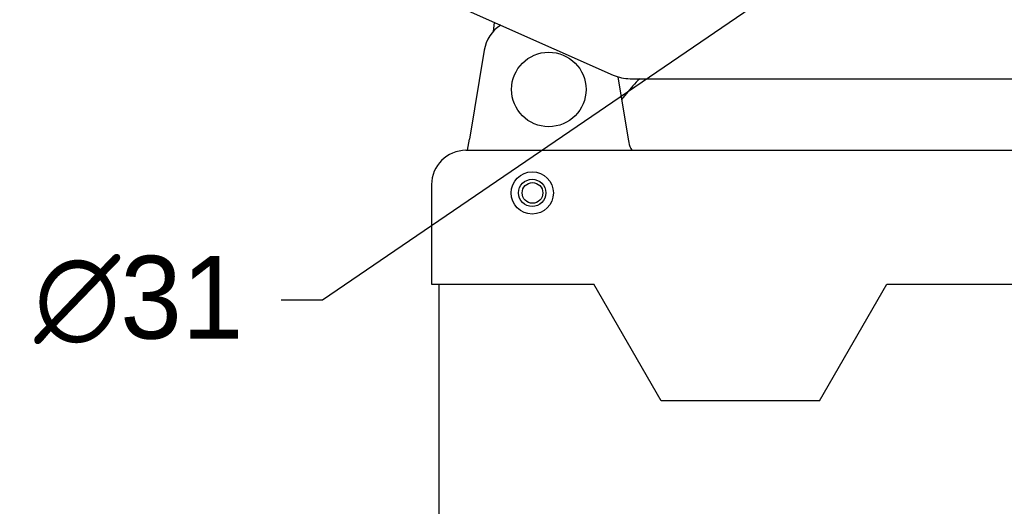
# Model space of a CAD drawing. Header units: millimetres. Extents: x 1138 to 3437, y -700 to 926.
# Tile 6 of 48: x 1639 to 1877, y 418 to 536. Entities that reach past the tile are written whole.
import ezdxf

# ---------------------------------------------------------------- set-up
doc = ezdxf.new("R2010")
doc.units = ezdxf.units.MM
doc.dimstyles.get("Standard").update_dxf_attribs({"dimtxt": 20, "dimasz": 10, "dimexe": 11, "dimexo": 11, "dimgap": 11, "dimtad": 0, "dimtih": 1, "dimtoh": 1, "dimdsep": 46, "dimtxsty": 'Standard', "dimcen": 0.09, "dimclrd": 256, "dimclre": 256, "dimclrt": 256, "dimadec": 0, "dimazin": 0, "dimtfac": 1, "dimtofl": 0, "dimtmove": 0, "dimatfit": 3, "dimfxl": 1, "dimtolj": 1, "dimtzin": 0, "dimarcsym": 0})

# ---------------------------------------------------------------- blocks, each defined once
blk = doc.blocks.new('*D5')
at = {"lineweight": -2, "transparency": 16777216}
for p, q in [((1842.03, 557.05), (1842.21, 557.05)), ((1842.12, 556.96), (1842.12, 557.14)), ((1712, 468.2), (1821.06, 542.67)), ((1702, 468.2), (1712, 468.2))]:
    blk.add_line(p, q, dxfattribs=at)
at = {"lineweight": 18, "transparency": 16777216}
blk.add_solid([(1820.12, 544.05), (1822, 541.29), (1829.32, 548.31)], dxfattribs=at)
at = {"layer": 'Defpoints', "color": 0, "lineweight": 18, "transparency": 16777216}
for p in [(1854.92, 565.79), (1829.32, 548.31)]:
    blk.add_point(p, dxfattribs=at)
at = {"lineweight": 18, "transparency": 16777216, "insert": (1667.66, 468.2), "char_height": 20, "attachment_point": 5}
blk.add_mtext('\\A1;∅31', dxfattribs=at)
blk = doc.blocks.new('*D6')
at = {"lineweight": -2, "transparency": 16777216}
for p, q in [((1908.75, 624.79), (2054.57, 624.79)), ((2043.57, 614.79), (2043.57, 401.19)), ((2043.57, 145.59), (2043.57, 359.19)), ((1852.35, 135.59), (2054.57, 135.59))]:
    blk.add_line(p, q, dxfattribs=at)
at = {"lineweight": 18, "transparency": 16777216}
for points in [[(2041.9, 614.79), (2045.23, 614.79), (2043.57, 624.79)], [(2041.9, 145.59), (2045.23, 145.59), (2043.57, 135.59)]]:
    blk.add_solid(points, dxfattribs=at)
at = {"layer": 'Defpoints', "color": 0, "lineweight": 18, "transparency": 16777216}
for p in [(1897.75, 624.79), (1841.35, 135.59), (2043.57, 135.59)]:
    blk.add_point(p, dxfattribs=at)
at = {"lineweight": 18, "transparency": 16777216, "insert": (2043.57, 380.19), "char_height": 20, "attachment_point": 5}
blk.add_mtext('\\A1;490', dxfattribs=at)

msp = doc.modelspace()

# ---------------------------------------------------------------- linework, layer by layer
for p, q in [((1700.06, 559.015), (1782.182, 522.516)), ((1753.232, 533.085), (1753.5, 535.264)), ((1751.031, 528.529), (1747.45, 507.049)), ((1783.276, 522.105), (1785.785, 507.049)), ((1786.244, 521.654), (1898, 521.654)), ((1786.921, 519.905), (1784.186, 516.645)), ((1747, 504.349), (1747.45, 507.049)), ((1785.785, 507.049), (1785.922, 506.227)), ((1746.622, 504.349), (1925.899, 504.349)), ((1738.322, 496.049), (1738.322, 472.049)), ((1738.322, 496.049), (1738.322, 472.049)), ((1738.322, 472.049), (1743.322, 472.049)), ((1740.122, 387.049), (1740.122, 472.049)), ((1740.122, 387.049), (1740.122, 472.049)), ((1743.322, 472.049), (1777.494, 472.049)), ((1793.775, 443.849), (1777.494, 472.049)), ((1831.963, 443.849), (1848.244, 472.049)), ((1848.244, 472.049), (1925.899, 472.049)), ((1831.963, 443.849), (1793.775, 443.849))]:
    msp.add_line(p, q)
for centre, radius in [((1766.622, 519.049), 9), ((1762.622, 494.049), 5.1), ((1762.622, 494.049), 3.3), ((1762.691, 494.046), 2.5)]:
    msp.add_circle(centre, radius)
for centre, radius, start, end in [((1759.908, 527.049), 9, 123.02364, 170.53627), ((1786.244, 531.654), 10, 246.03753, 270), ((1802.242, 507.049), 20, 133.09297, 140), ((1746.622, 496.049), 8.3, 90, 180), ((1746.622, 496.049), 8.3, 90, 180), ((1790.854, 507.049), 5, 189.46373, 212.68394)]:
    msp.add_arc(centre, radius, start, end)

# ---------------------------------------------------------------- dimensions: what is measured, and where the dimension line sits
at = {"lineweight": 18}
dim = msp.add_linear_dim(base=(2043.567, 135.589), p1=(1897.747, 624.794), p2=(1841.352, 135.589), angle=90, text='490', dimstyle='Standard', dxfattribs=at)
dim.commit()
dim.dimension.update_dxf_attribs({"geometry": '*D6', "text_midpoint": (2043.567, 380.192)})
dim = msp.add_diameter_dim_2p(p1=(1854.922, 565.79), p2=(1829.321, 548.309), dimstyle='Standard', dxfattribs=at)
dim.commit()
dim.dimension.update_dxf_attribs({"geometry": '*D5', "text_midpoint": (1667.664, 468.195), "dimtype": 163})

doc.saveas('drawing.dxf')
